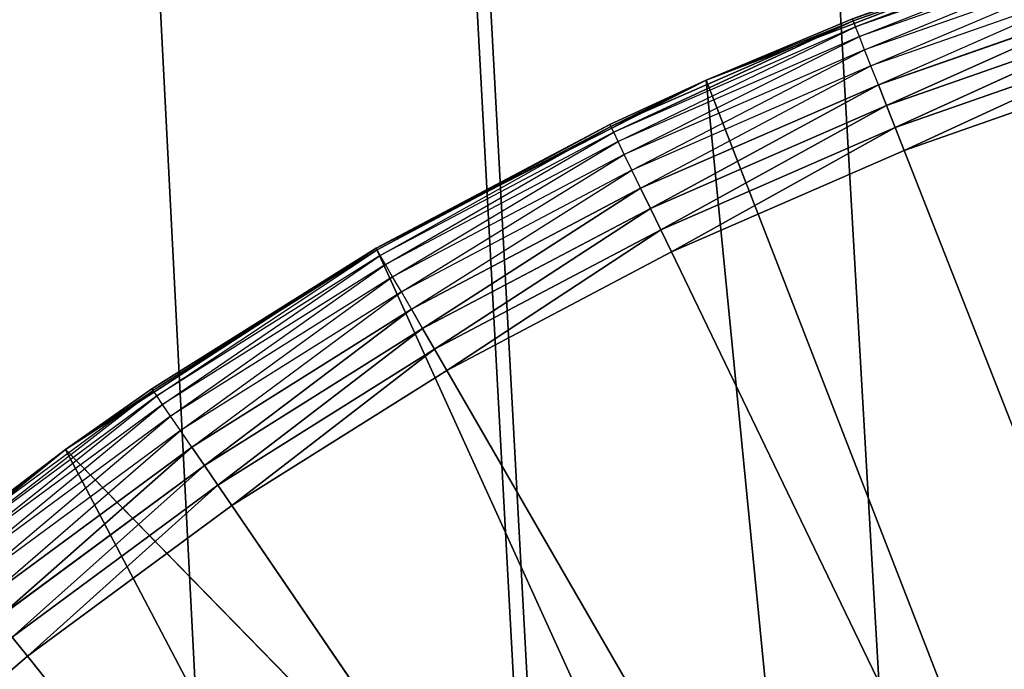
# Model space of a CAD drawing. Extents: x 0.1 to 17.7, y 0.1 to 17.7.
# Tile 111 of 256: x 1.2964 to 1.4355, y 2.0556 to 2.1475. Entities that reach past the tile are written whole.
import ezdxf

# ---------------------------------------------------------------- set-up
doc = ezdxf.new("R2010")
doc.units = 0
doc.header["$LTSCALE"] = 2.54
doc.layers.get('0').update_dxf_attribs({"color": 13, "linetype": 'CONTINUOUS'})

# ---------------------------------------------------------------- blocks, each defined once
blk = doc.blocks.new('KOSZ_NA__MIECI_Z_POKRYWK__')
at = {"color": 0}
for p, q in [((1.37367, 1.95181, 10.5), (0.54677, 17.23213, 10.5)), ((0.54677, 17.23213, 10.5), (1.42176, 1.98524, 10.5)), ((0.54677, 17.23213, 10.5), (1.42176, 1.98524, 10.5)), ((1.32865, 1.90711, 10.5), (0.54677, 17.23213, 10.5)), ((1.37367, 1.95181, 10.5), (0.54677, 17.23213, 10.5)), ((1.32865, 1.90711, 10.5), (0.54677, 17.23213, 10.5)), ((1.32865, 1.90711, 10.6), (0.54677, 17.23213, 10.6)), ((1.37179, 1.95025, 10.6), (0.54677, 17.23213, 10.6)), ((1.32865, 1.90711, 10.6), (0.54677, 17.23213, 10.6)), ((1.37179, 1.95025, 10.6), (0.54677, 17.23213, 10.6)), ((1.42176, 1.98524, 10.6), (0.54677, 17.23213, 10.6)), ((1.42176, 1.98524, 10.6), (0.54677, 17.23213, 10.6)), ((1.44948, 2.15963, 10.31653), (1.41421, 2.14728, 10.31653)), ((1.44948, 2.15963, 10.31653), (1.41421, 2.14728, 10.31653)), ((1.41453, 2.14644, 10.31316), (1.44948, 2.15963, 10.31653)), ((1.41453, 2.14644, 10.31316), (1.44948, 2.15963, 10.31653)), ((1.44974, 2.15876, 10.31316), (1.41453, 2.14644, 10.31316)), ((1.41507, 2.14507, 10.31), (1.44974, 2.15876, 10.31316)), ((1.3934, 2.1389, 10.5), (1.44226, 2.15766, 10.5)), ((1.3934, 2.1389, 10.5), (1.44226, 2.15766, 10.5)), ((1.45018, 2.15736, 10.31), (1.41507, 2.14507, 10.31)), ((1.4158, 2.14321, 10.30714), (1.45018, 2.15736, 10.31)), ((1.45077, 2.15545, 10.30714), (1.4158, 2.14321, 10.30714)), ((1.4167, 2.14092, 10.30468), (1.45077, 2.15545, 10.30714)), ((1.45149, 2.15309, 10.30468), (1.4167, 2.14092, 10.30468)), ((1.41775, 2.13826, 10.30268), (1.45149, 2.15309, 10.30468)), ((1.45233, 2.15036, 10.30268), (1.41775, 2.13826, 10.30268)), ((1.4189, 2.13532, 10.30121), (1.45233, 2.15036, 10.30268)), ((1.4189, 2.13532, 10.30121), (1.45233, 2.15036, 10.30268)), ((1.41421, 2.14728, 10.31653), (1.37995, 2.13234, 10.31653)), ((1.41421, 2.14728, 10.31653), (1.37995, 2.13234, 10.31653)), ((1.38035, 2.13153, 10.31316), (1.41421, 2.14728, 10.31653)), ((1.38035, 2.13153, 10.31316), (1.41421, 2.14728, 10.31653)), ((1.41409, 2.14757, 10.32), (1.3934, 2.1389, 10.5)), ((1.41409, 2.14757, 10.32), (1.3934, 2.1389, 10.32)), ((1.41409, 2.14757, 10.32), (1.3934, 2.1389, 10.5)), ((1.3934, 2.1389, 10.32), (1.41421, 2.14728, 10.31653)), ((1.41409, 2.14757, 10.32), (1.41421, 2.14728, 10.31653)), ((1.41453, 2.14644, 10.31316), (1.41421, 2.14728, 10.31653)), ((1.41453, 2.14644, 10.31316), (1.41421, 2.14728, 10.31653)), ((1.45327, 2.14734, 10.30121), (1.4189, 2.13532, 10.30121)), ((1.45327, 2.14734, 10.30121), (1.4189, 2.13532, 10.30121)), ((1.42013, 2.13218, 10.3003), (1.45327, 2.14734, 10.30121)), ((1.42013, 2.13218, 10.3003), (1.45327, 2.14734, 10.30121)), ((1.41453, 2.14644, 10.31316), (1.38035, 2.13153, 10.31316)), ((1.38099, 2.1302, 10.31), (1.41453, 2.14644, 10.31316)), ((1.41507, 2.14507, 10.31), (1.41453, 2.14644, 10.31316)), ((1.41507, 2.14507, 10.31), (1.38099, 2.1302, 10.31)), ((1.38185, 2.1284, 10.30714), (1.41507, 2.14507, 10.31)), ((1.4158, 2.14321, 10.30714), (1.41507, 2.14507, 10.31)), ((1.4158, 2.14321, 10.30714), (1.38185, 2.1284, 10.30714)), ((1.38292, 2.12618, 10.30468), (1.4158, 2.14321, 10.30714)), ((1.4167, 2.14092, 10.30468), (1.4158, 2.14321, 10.30714)), ((1.45426, 2.14412, 10.3003), (1.42013, 2.13218, 10.3003)), ((1.45426, 2.14412, 10.3003), (1.42013, 2.13218, 10.3003)), ((1.4214, 2.12895, 10.3), (1.45426, 2.14412, 10.3003)), ((1.4214, 2.12895, 10.3), (1.45426, 2.14412, 10.3003)), ((1.4167, 2.14092, 10.30468), (1.38292, 2.12618, 10.30468)), ((1.38416, 2.1236, 10.30268), (1.4167, 2.14092, 10.30468)), ((1.41775, 2.13826, 10.30268), (1.4167, 2.14092, 10.30468)), ((1.4214, 2.12895, 10.3), (1.45528, 2.14081, 10.3)), ((1.4214, 2.12895, 10.3), (1.45528, 2.14081, 10.3)), ((1.34676, 2.11514, 10.5), (1.3934, 2.1389, 10.5)), ((1.34676, 2.11514, 10.5), (1.3934, 2.1389, 10.5)), ((1.3934, 2.1389, 10.32), (1.37982, 2.13261, 10.32)), ((1.37982, 2.13261, 10.32), (1.3934, 2.1389, 10.5)), ((1.37982, 2.13261, 10.32), (1.3934, 2.1389, 10.5)), ((1.3934, 2.1389, 10.32), (1.37995, 2.13234, 10.31653)), ((1.3934, 2.1389, 10.32), (1.3934, 2.1389, 10.5)), ((1.3934, 2.1389, 10.32), (1.3934, 2.1389, 10.5)), ((1.3934, 2.1389, 10.5), (1.44774, 1.99882, 10.5)), ((1.3934, 2.1389, 10.5), (1.44774, 1.99882, 10.5)), ((1.3934, 2.1389, 10.5), (1.40923, 1.97764, 10.5)), ((1.3934, 2.1389, 10.5), (1.40923, 1.97764, 10.5)), ((1.41775, 2.13826, 10.30268), (1.38416, 2.1236, 10.30268)), ((1.38553, 2.12076, 10.30121), (1.41775, 2.13826, 10.30268)), ((1.38553, 2.12076, 10.30121), (1.41775, 2.13826, 10.30268)), ((1.4189, 2.13532, 10.30121), (1.41775, 2.13826, 10.30268)), ((1.4189, 2.13532, 10.30121), (1.41775, 2.13826, 10.30268)), ((1.4189, 2.13532, 10.30121), (1.38553, 2.12076, 10.30121)), ((1.4189, 2.13532, 10.30121), (1.38553, 2.12076, 10.30121)), ((1.38699, 2.11772, 10.3003), (1.4189, 2.13532, 10.30121)), ((1.38699, 2.11772, 10.3003), (1.4189, 2.13532, 10.30121)), ((1.42013, 2.13218, 10.3003), (1.4189, 2.13532, 10.30121)), ((1.42013, 2.13218, 10.3003), (1.4189, 2.13532, 10.30121)), ((1.37982, 2.13261, 10.32), (1.34676, 2.11514, 10.5)), ((1.37982, 2.13261, 10.32), (1.34676, 2.11514, 10.32)), ((1.37982, 2.13261, 10.32), (1.34676, 2.11514, 10.5)), ((1.37982, 2.13261, 10.32), (1.34676, 2.11514, 10.32)), ((1.37982, 2.13261, 10.32), (1.34692, 2.11488, 10.31653)), ((1.37982, 2.13261, 10.32), (1.34692, 2.11488, 10.31653)), ((1.37995, 2.13234, 10.31653), (1.34692, 2.11488, 10.31653)), ((1.34737, 2.1141, 10.31316), (1.37995, 2.13234, 10.31653)), ((1.37982, 2.13261, 10.32), (1.37995, 2.13234, 10.31653)), ((1.38035, 2.13153, 10.31316), (1.37995, 2.13234, 10.31653)), ((1.42013, 2.13218, 10.3003), (1.38699, 2.11772, 10.3003)), ((1.42013, 2.13218, 10.3003), (1.38699, 2.11772, 10.3003)), ((1.3885, 2.1146, 10.3), (1.42013, 2.13218, 10.3003)), ((1.3885, 2.1146, 10.3), (1.42013, 2.13218, 10.3003)), ((1.4214, 2.12895, 10.3), (1.42013, 2.13218, 10.3003)), ((1.4214, 2.12895, 10.3), (1.42013, 2.13218, 10.3003)), ((1.38035, 2.13153, 10.31316), (1.34737, 2.1141, 10.31316)), ((1.3481, 2.11282, 10.31), (1.38035, 2.13153, 10.31316)), ((1.38099, 2.1302, 10.31), (1.38035, 2.13153, 10.31316)), ((1.38099, 2.1302, 10.31), (1.3481, 2.11282, 10.31)), ((1.3491, 2.11109, 10.30714), (1.38099, 2.1302, 10.31)), ((1.38185, 2.1284, 10.30714), (1.38099, 2.1302, 10.31)), ((1.3885, 2.1146, 10.3), (1.4214, 2.12895, 10.3)), ((1.3885, 2.1146, 10.3), (1.4214, 2.12895, 10.3)), ((1.59676, 1.68213, 10.3), (1.4214, 2.12895, 10.3)), ((1.59676, 1.68213, 10.3), (1.4214, 2.12895, 10.3)), ((1.38185, 2.1284, 10.30714), (1.3491, 2.11109, 10.30714)), ((1.35034, 2.10896, 10.30468), (1.38185, 2.1284, 10.30714)), ((1.38292, 2.12618, 10.30468), (1.38185, 2.1284, 10.30714)), ((1.38292, 2.12618, 10.30468), (1.35034, 2.10896, 10.30468)), ((1.35176, 2.10648, 10.30268), (1.38292, 2.12618, 10.30468)), ((1.38416, 2.1236, 10.30268), (1.38292, 2.12618, 10.30468)), ((1.38416, 2.1236, 10.30268), (1.35176, 2.10648, 10.30268)), ((1.35334, 2.10375, 10.30121), (1.38416, 2.1236, 10.30268)), ((1.35334, 2.10375, 10.30121), (1.38416, 2.1236, 10.30268)), ((1.38553, 2.12076, 10.30121), (1.38416, 2.1236, 10.30268)), ((1.38553, 2.12076, 10.30121), (1.38416, 2.1236, 10.30268)), ((1.38553, 2.12076, 10.30121), (1.35334, 2.10375, 10.30121)), ((1.38553, 2.12076, 10.30121), (1.35334, 2.10375, 10.30121)), ((1.35503, 2.10083, 10.3003), (1.38553, 2.12076, 10.30121)), ((1.35503, 2.10083, 10.3003), (1.38553, 2.12076, 10.30121)), ((1.38699, 2.11772, 10.3003), (1.38553, 2.12076, 10.30121)), ((1.38699, 2.11772, 10.3003), (1.38553, 2.12076, 10.30121)), ((1.38699, 2.11772, 10.3003), (1.35503, 2.10083, 10.3003)), ((1.38699, 2.11772, 10.3003), (1.35503, 2.10083, 10.3003)), ((1.35676, 2.09782, 10.3), (1.38699, 2.11772, 10.3003)), ((1.35676, 2.09782, 10.3), (1.38699, 2.11772, 10.3003)), ((1.3885, 2.1146, 10.3), (1.38699, 2.11772, 10.3003)), ((1.3885, 2.1146, 10.3), (1.38699, 2.11772, 10.3003)), ((1.30287, 2.08664, 10.5), (1.34676, 2.11514, 10.5)), ((1.30287, 2.08664, 10.5), (1.34676, 2.11514, 10.5)), ((1.34676, 2.11514, 10.32), (1.3151, 2.09525, 10.32)), ((1.3151, 2.09525, 10.32), (1.34676, 2.11514, 10.5)), ((1.3151, 2.09525, 10.32), (1.34676, 2.11514, 10.5)), ((1.34676, 2.11514, 10.32), (1.31528, 2.095, 10.31653)), ((1.34676, 2.11514, 10.32), (1.34676, 2.11514, 10.5)), ((1.34676, 2.11514, 10.32), (1.34676, 2.11514, 10.5)), ((1.34676, 2.11514, 10.5), (1.40923, 1.97764, 10.5)), ((1.34676, 2.11514, 10.5), (1.40923, 1.97764, 10.5)), ((1.34676, 2.11514, 10.32), (1.34692, 2.11488, 10.31653)), ((1.34692, 2.11488, 10.31653), (1.31528, 2.095, 10.31653)), ((1.31578, 2.09425, 10.31316), (1.34692, 2.11488, 10.31653)), ((1.34737, 2.1141, 10.31316), (1.31578, 2.09425, 10.31316)), ((1.31661, 2.09304, 10.31), (1.34737, 2.1141, 10.31316)), ((1.34737, 2.1141, 10.31316), (1.34692, 2.11488, 10.31653)), ((1.3481, 2.11282, 10.31), (1.34737, 2.1141, 10.31316)), ((1.35676, 2.09782, 10.3), (1.3885, 2.1146, 10.3)), ((1.35676, 2.09782, 10.3), (1.3885, 2.1146, 10.3)), ((1.3885, 2.1146, 10.3), (1.59676, 1.68213, 10.3)), ((1.3885, 2.1146, 10.3), (1.59676, 1.68213, 10.3)), ((1.3481, 2.11282, 10.31), (1.31661, 2.09304, 10.31)), ((1.31774, 2.09138, 10.30714), (1.3481, 2.11282, 10.31)), ((1.3491, 2.11109, 10.30714), (1.3481, 2.11282, 10.31)), ((1.3491, 2.11109, 10.30714), (1.31774, 2.09138, 10.30714)), ((1.31913, 2.08935, 10.30468), (1.3491, 2.11109, 10.30714)), ((1.35034, 2.10896, 10.30468), (1.3491, 2.11109, 10.30714)), ((1.35034, 2.10896, 10.30468), (1.31913, 2.08935, 10.30468)), ((1.32074, 2.08699, 10.30268), (1.35034, 2.10896, 10.30468)), ((1.35176, 2.10648, 10.30268), (1.35034, 2.10896, 10.30468)), ((1.35176, 2.10648, 10.30268), (1.32074, 2.08699, 10.30268)), ((1.32252, 2.08438, 10.30121), (1.35176, 2.10648, 10.30268)), ((1.32252, 2.08438, 10.30121), (1.35176, 2.10648, 10.30268)), ((1.35334, 2.10375, 10.30121), (1.35176, 2.10648, 10.30268)), ((1.35334, 2.10375, 10.30121), (1.35176, 2.10648, 10.30268)), ((1.35334, 2.10375, 10.30121), (1.32252, 2.08438, 10.30121)), ((1.35334, 2.10375, 10.30121), (1.32252, 2.08438, 10.30121)), ((1.32441, 2.08159, 10.3003), (1.35334, 2.10375, 10.30121)), ((1.32441, 2.08159, 10.3003), (1.35334, 2.10375, 10.30121)), ((1.35503, 2.10083, 10.3003), (1.35334, 2.10375, 10.30121)), ((1.35503, 2.10083, 10.3003), (1.35334, 2.10375, 10.30121)), ((1.35503, 2.10083, 10.3003), (1.32441, 2.08159, 10.3003)), ((1.35503, 2.10083, 10.3003), (1.32441, 2.08159, 10.3003)), ((1.32637, 2.07872, 10.3), (1.35503, 2.10083, 10.3003)), ((1.32637, 2.07872, 10.3), (1.35503, 2.10083, 10.3003)), ((1.35676, 2.09782, 10.3), (1.35503, 2.10083, 10.3003)), ((1.35676, 2.09782, 10.3), (1.35503, 2.10083, 10.3003)), ((1.32637, 2.07872, 10.3), (1.35676, 2.09782, 10.3)), ((1.32637, 2.07872, 10.3), (1.35676, 2.09782, 10.3)), ((1.35676, 2.09782, 10.3), (1.59676, 1.68213, 10.3)), ((1.35676, 2.09782, 10.3), (1.59676, 1.68213, 10.3)), ((1.31528, 2.095, 10.31653), (1.28521, 2.07281, 10.31653)), ((1.28577, 2.0721, 10.31316), (1.31528, 2.095, 10.31653)), ((1.31578, 2.09425, 10.31316), (1.28577, 2.0721, 10.31316)), ((1.28669, 2.07095, 10.31), (1.31578, 2.09425, 10.31316)), ((1.3151, 2.09525, 10.32), (1.30287, 2.08664, 10.5)), ((1.3151, 2.09525, 10.32), (1.30287, 2.08664, 10.5)), ((1.3151, 2.09525, 10.32), (1.30287, 2.08664, 10.32)), ((1.30287, 2.08664, 10.32), (1.31528, 2.095, 10.31653)), ((1.3151, 2.09525, 10.32), (1.31528, 2.095, 10.31653)), ((1.31578, 2.09425, 10.31316), (1.31528, 2.095, 10.31653)), ((1.31661, 2.09304, 10.31), (1.31578, 2.09425, 10.31316)), ((1.31661, 2.09304, 10.31), (1.28669, 2.07095, 10.31)), ((1.28794, 2.06939, 10.30714), (1.31661, 2.09304, 10.31)), ((1.31774, 2.09138, 10.30714), (1.31661, 2.09304, 10.31)), ((1.31774, 2.09138, 10.30714), (1.28794, 2.06939, 10.30714)), ((1.28947, 2.06746, 10.30468), (1.31774, 2.09138, 10.30714)), ((1.31913, 2.08935, 10.30468), (1.31774, 2.09138, 10.30714)), ((1.31913, 2.08935, 10.30468), (1.28947, 2.06746, 10.30468)), ((1.29125, 2.06523, 10.30268), (1.31913, 2.08935, 10.30468)), ((1.32074, 2.08699, 10.30268), (1.31913, 2.08935, 10.30468)), ((1.2622, 2.0537, 10.5), (1.30287, 2.08664, 10.5)), ((1.2622, 2.0537, 10.5), (1.30287, 2.08664, 10.5)), ((1.30287, 2.08664, 10.5), (1.28502, 2.07305, 10.32)), ((1.30287, 2.08664, 10.5), (1.28502, 2.07305, 10.32)), ((1.30287, 2.08664, 10.32), (1.28502, 2.07305, 10.32)), ((1.28521, 2.07281, 10.31653), (1.30287, 2.08664, 10.32)), ((1.32074, 2.08699, 10.30268), (1.29125, 2.06523, 10.30268)), ((1.29322, 2.06276, 10.30121), (1.32074, 2.08699, 10.30268)), ((1.29322, 2.06276, 10.30121), (1.32074, 2.08699, 10.30268)), ((1.30287, 2.08664, 10.5), (1.30287, 2.08664, 10.32)), ((1.30287, 2.08664, 10.5), (1.30287, 2.08664, 10.32)), ((1.40923, 1.97764, 10.5), (1.30287, 2.08664, 10.5)), ((1.30287, 2.08664, 10.5), (1.37367, 1.95181, 10.5)), ((1.30287, 2.08664, 10.5), (1.37367, 1.95181, 10.5)), ((1.40923, 1.97764, 10.5), (1.30287, 2.08664, 10.5)), ((1.32252, 2.08438, 10.30121), (1.32074, 2.08699, 10.30268)), ((1.32252, 2.08438, 10.30121), (1.32074, 2.08699, 10.30268)), ((1.32252, 2.08438, 10.30121), (1.29322, 2.06276, 10.30121)), ((1.32252, 2.08438, 10.30121), (1.29322, 2.06276, 10.30121)), ((1.29532, 2.06012, 10.3003), (1.32252, 2.08438, 10.30121)), ((1.29532, 2.06012, 10.3003), (1.32252, 2.08438, 10.30121)), ((1.32441, 2.08159, 10.3003), (1.32252, 2.08438, 10.30121)), ((1.32441, 2.08159, 10.3003), (1.32252, 2.08438, 10.30121)), ((1.32441, 2.08159, 10.3003), (1.29532, 2.06012, 10.3003)), ((1.32441, 2.08159, 10.3003), (1.29532, 2.06012, 10.3003)), ((1.29749, 2.05741, 10.3), (1.32441, 2.08159, 10.3003)), ((1.29749, 2.05741, 10.3), (1.32441, 2.08159, 10.3003)), ((1.32637, 2.07872, 10.3), (1.32441, 2.08159, 10.3003)), ((1.32637, 2.07872, 10.3), (1.32441, 2.08159, 10.3003)), ((1.29749, 2.05741, 10.3), (1.32637, 2.07872, 10.3)), ((1.29749, 2.05741, 10.3), (1.32637, 2.07872, 10.3)), ((1.59676, 1.68213, 10.3), (1.32637, 2.07872, 10.3)), ((1.59676, 1.68213, 10.3), (1.32637, 2.07872, 10.3)), ((1.29749, 2.05741, 10.3), (1.29532, 2.06012, 10.3003)), ((1.29749, 2.05741, 10.3), (1.29532, 2.06012, 10.3003)), ((1.27028, 2.034, 10.3), (1.29749, 2.05741, 10.3)), ((1.27028, 2.034, 10.3), (1.29749, 2.05741, 10.3)), ((1.29749, 2.05741, 10.3), (1.59676, 1.68213, 10.3)), ((1.29749, 2.05741, 10.3), (1.59676, 1.68213, 10.3))]:
    blk.add_line(p, q, dxfattribs=at)
mesh = blk.add_polyface(dxfattribs=at)
corners = [(8.50284, 8.81267, 31.6), (0.29676, 17.48213, 31.6), (0.29676, 0.28213, 31.6)]
mesh.append_faces([[corners[k] for k in face] for face in [(0, 1, 2)]], dxfattribs={"color": 0})
mesh = blk.add_polyface(dxfattribs=at)
corners = [(17.49677, 0.28213, 31.5), (0.29676, 0.28213, 31.5), (0.29676, 17.48213, 31.5)]
mesh.append_faces([[corners[k] for k in face] for face in [(0, 1, 2)]], dxfattribs={"color": 0})
mesh = blk.add_polyface(dxfattribs=at)
corners = [(17.49677, 0.28213, 31.5), (0.29676, 17.48213, 31.5), (17.49677, 17.48213, 31.5)]
mesh.append_faces([[corners[k] for k in face] for face in [(0, 1, 2)]], dxfattribs={"color": 0})
mesh = blk.add_polyface(dxfattribs=at)
corners = [(1.42176, 1.98524, 10.5), (1.37367, 1.95181, 10.5), (0.54677, 17.23213, 10.5)]
mesh.append_faces([[corners[k] for k in face] for face in [(0, 1, 2)]], dxfattribs={"color": 0})
mesh = blk.add_polyface(dxfattribs=at)
corners = [(1.47706, 2.01102, 10.5), (1.42176, 1.98524, 10.5), (0.54677, 17.23213, 10.5)]
mesh.append_faces([[corners[k] for k in face] for face in [(0, 1, 2)]], dxfattribs={"color": 0})
mesh = blk.add_polyface(dxfattribs=at)
corners = [(1.37367, 1.95181, 10.5), (1.32865, 1.90711, 10.5), (0.54677, 17.23213, 10.5)]
mesh.append_faces([[corners[k] for k in face] for face in [(0, 1, 2)]], dxfattribs={"color": 0})
mesh = blk.add_polyface(dxfattribs=at)
corners = [(1.32865, 1.90711, 10.5), (1.29366, 1.85713, 10.5), (0.54677, 17.23213, 10.5)]
mesh.append_faces([[corners[k] for k in face] for face in [(0, 1, 2)]], dxfattribs={"color": 0})
mesh = blk.add_polyface(dxfattribs=at)
corners = [(1.47706, 2.01102, 10.5), (0.54677, 17.23213, 10.5), (1.26787, 16.06242, 10.5)]
mesh.append_faces([[corners[k] for k in face] for face in [(0, 1, 2)]], dxfattribs={"color": 0})
mesh = blk.add_polyface(dxfattribs=at)
corners = [(1.32865, 1.90711, 10.6), (0.54677, 17.23213, 10.6), (1.29366, 1.85713, 10.6)]
mesh.append_faces([[corners[k] for k in face] for face in [(0, 1, 2)]], dxfattribs={"color": 0})
mesh = blk.add_polyface(dxfattribs=at)
corners = [(1.37179, 1.95025, 10.6), (0.54677, 17.23213, 10.6), (1.32865, 1.90711, 10.6)]
mesh.append_faces([[corners[k] for k in face] for face in [(0, 1, 2)]], dxfattribs={"color": 0})
mesh = blk.add_polyface(dxfattribs=at)
corners = [(1.42176, 1.98524, 10.6), (0.54677, 17.23213, 10.6), (1.37179, 1.95025, 10.6)]
mesh.append_faces([[corners[k] for k in face] for face in [(0, 1, 2)]], dxfattribs={"color": 0})
mesh = blk.add_polyface(dxfattribs=at)
corners = [(1.47706, 2.01102, 10.6), (0.54677, 17.23213, 10.6), (1.42176, 1.98524, 10.6)]
mesh.append_faces([[corners[k] for k in face] for face in [(0, 1, 2)]], dxfattribs={"color": 0})
mesh = blk.add_polyface(dxfattribs=at)
corners = [(1.47706, 2.01102, 10.6), (1.26787, 16.06242, 10.6), (0.54677, 17.23213, 10.6)]
mesh.append_faces([[corners[k] for k in face] for face in [(0, 1, 2)]], dxfattribs={"color": 0})
mesh = blk.add_polyface(dxfattribs=at)
corners = [(1.47706, 2.01102, 10.5), (1.26787, 16.06242, 10.5), (1.29366, 16.00713, 10.5)]
mesh.append_faces([[corners[k] for k in face] for face in [(0, 1, 2)]], dxfattribs={"color": 0})
mesh = blk.add_polyface(dxfattribs=at)
corners = [(1.47706, 2.01102, 10.6), (1.29366, 16.00713, 10.6), (1.26787, 16.06242, 10.6)]
mesh.append_faces([[corners[k] for k in face] for face in [(0, 1, 2)]], dxfattribs={"color": 0})
mesh = blk.add_polyface(dxfattribs=at)
corners = [(1.47706, 2.01102, 10.5), (1.29366, 16.00713, 10.5), (1.32865, 15.95715, 10.5)]
mesh.append_faces([[corners[k] for k in face] for face in [(0, 1, 2)]], dxfattribs={"color": 0})
mesh = blk.add_polyface(dxfattribs=at)
corners = [(1.47706, 2.01102, 10.6), (1.32865, 15.95715, 10.6), (1.29366, 16.00713, 10.6)]
mesh.append_faces([[corners[k] for k in face] for face in [(0, 1, 2)]], dxfattribs={"color": 0})
mesh = blk.add_polyface(dxfattribs=at)
corners = [(1.47706, 2.01102, 10.5), (1.32865, 15.95715, 10.5), (1.37179, 15.91402, 10.5)]
mesh.append_faces([[corners[k] for k in face] for face in [(0, 1, 2)]], dxfattribs={"color": 0})
mesh = blk.add_polyface(dxfattribs=at)
corners = [(1.47706, 2.01102, 10.6), (1.37179, 15.91402, 10.6), (1.32865, 15.95715, 10.6)]
mesh.append_faces([[corners[k] for k in face] for face in [(0, 1, 2)]], dxfattribs={"color": 0})
mesh = blk.add_polyface(dxfattribs=at)
corners = [(1.47706, 2.01102, 10.5), (1.37179, 15.91402, 10.5), (1.42176, 15.87902, 10.5)]
mesh.append_faces([[corners[k] for k in face] for face in [(0, 1, 2)]], dxfattribs={"color": 0})
mesh = blk.add_polyface(dxfattribs=at)
corners = [(1.47706, 2.01102, 10.6), (1.42176, 15.87902, 10.6), (1.37179, 15.91402, 10.6)]
mesh.append_faces([[corners[k] for k in face] for face in [(0, 1, 2)]], dxfattribs={"color": 0})
mesh = blk.add_polyface(dxfattribs=at)
corners = [(1.47706, 2.01102, 10.5), (1.42176, 15.87902, 10.5), (1.47706, 15.85324, 10.5)]
mesh.append_faces([[corners[k] for k in face] for face in [(0, 1, 2)]], dxfattribs={"color": 0})
mesh = blk.add_polyface(dxfattribs=at)
corners = [(1.47706, 15.85324, 10.6), (1.42176, 15.87902, 10.6), (1.47706, 2.01102, 10.6)]
mesh.append_faces([[corners[k] for k in face] for face in [(0, 1, 2)]], dxfattribs={"color": 0})
mesh = blk.add_polyface(dxfattribs=at)
corners = [(8.52089, 8.74532, 31.6), (8.50284, 8.81267, 31.6), (0.29676, 0.28213, 31.6)]
mesh.append_faces([[corners[k] for k in face] for face in [(0, 1, 2)]], dxfattribs={"color": 0})
mesh = blk.add_polyface(dxfattribs=at)
corners = [(8.55035, 8.68213, 31.6), (8.52089, 8.74532, 31.6), (0.29676, 0.28213, 31.6)]
mesh.append_faces([[corners[k] for k in face] for face in [(0, 1, 2)]], dxfattribs={"color": 0})
mesh = blk.add_polyface(dxfattribs=at)
corners = [(8.59035, 8.62502, 31.6), (8.55035, 8.68213, 31.6), (0.29676, 0.28213, 31.6)]
mesh.append_faces([[corners[k] for k in face] for face in [(0, 1, 2)]], dxfattribs={"color": 0})
mesh = blk.add_polyface(dxfattribs=at)
corners = [(8.63965, 8.57571, 31.6), (8.59035, 8.62502, 31.6), (0.29676, 0.28213, 31.6)]
mesh.append_faces([[corners[k] for k in face] for face in [(0, 1, 2)]], dxfattribs={"color": 0})
mesh = blk.add_polyface(dxfattribs=at)
corners = [(8.69676, 8.53572, 31.6), (8.63965, 8.57571, 31.6), (0.29676, 0.28213, 31.6)]
mesh.append_faces([[corners[k] for k in face] for face in [(0, 1, 2)]], dxfattribs={"color": 0})
mesh = blk.add_polyface(dxfattribs=at)
corners = [(8.75996, 8.50625, 31.6), (8.69676, 8.53572, 31.6), (0.29676, 0.28213, 31.6)]
mesh.append_faces([[corners[k] for k in face] for face in [(0, 1, 2)]], dxfattribs={"color": 0})
mesh = blk.add_polyface(dxfattribs=at)
corners = [(8.82731, 8.48821, 31.6), (8.75996, 8.50625, 31.6), (0.29676, 0.28213, 31.6)]
mesh.append_faces([[corners[k] for k in face] for face in [(0, 1, 2)]], dxfattribs={"color": 0})
mesh = blk.add_polyface(dxfattribs=at)
corners = [(8.89676, 8.48213, 31.6), (8.82731, 8.48821, 31.6), (0.29676, 0.28213, 31.6)]
mesh.append_faces([[corners[k] for k in face] for face in [(0, 1, 2)]], dxfattribs={"color": 0})
mesh = blk.add_polyface(dxfattribs=at)
corners = [(17.49677, 0.28213, 31.6), (8.89676, 8.48213, 31.6), (0.29676, 0.28213, 31.6)]
mesh.append_faces([[corners[k] for k in face] for face in [(0, 1, 2)]], dxfattribs={"color": 0})
mesh = blk.add_polyface(dxfattribs=at)
corners = [(1.41409, 2.14757, 10.32), (1.44948, 2.15963, 10.31653), (1.41421, 2.14728, 10.31653)]
mesh.append_faces([[corners[k] for k in face] for face in [(0, 1, 2)]], dxfattribs={"color": 0})
mesh = blk.add_polyface(dxfattribs=at)
corners = [(1.44948, 2.15963, 10.31653), (1.41453, 2.14644, 10.31316), (1.41421, 2.14728, 10.31653)]
mesh.append_faces([[corners[k] for k in face] for face in [(0, 1, 2)]], dxfattribs={"color": 0})
mesh = blk.add_polyface(dxfattribs=at)
corners = [(1.44948, 2.15963, 10.31653), (1.44974, 2.15876, 10.31316), (1.41453, 2.14644, 10.31316)]
mesh.append_faces([[corners[k] for k in face] for face in [(0, 1, 2)]], dxfattribs={"color": 0})
mesh = blk.add_polyface(dxfattribs=at)
corners = [(1.44226, 2.15766, 10.5), (1.41409, 2.14757, 10.32), (1.3934, 2.1389, 10.5)]
mesh.append_faces([[corners[k] for k in face] for face in [(0, 1, 2)]], dxfattribs={"color": 0})
mesh = blk.add_polyface(dxfattribs=at)
corners = [(1.44774, 1.99882, 10.5), (1.44226, 2.15766, 10.5), (1.3934, 2.1389, 10.5)]
mesh.append_faces([[corners[k] for k in face] for face in [(0, 1, 2)]], dxfattribs={"color": 0})
mesh = blk.add_polyface(dxfattribs=at)
corners = [(1.45233, 2.15036, 10.30268), (1.4189, 2.13532, 10.30121), (1.41775, 2.13826, 10.30268)]
mesh.append_faces([[corners[k] for k in face] for face in [(0, 1, 2)]], dxfattribs={"color": 0})
mesh = blk.add_polyface(dxfattribs=at)
corners = [(1.45327, 2.14734, 10.30121), (1.4189, 2.13532, 10.30121), (1.45233, 2.15036, 10.30268)]
mesh.append_faces([[corners[k] for k in face] for face in [(0, 1, 2)]], dxfattribs={"color": 0})
mesh = blk.add_polyface(dxfattribs=at)
corners = [(1.3934, 2.1389, 10.32), (1.41421, 2.14728, 10.31653), (1.37995, 2.13234, 10.31653)]
mesh.append_faces([[corners[k] for k in face] for face in [(0, 1, 2)]], dxfattribs={"color": 0})
mesh = blk.add_polyface(dxfattribs=at)
corners = [(1.41421, 2.14728, 10.31653), (1.38035, 2.13153, 10.31316), (1.37995, 2.13234, 10.31653)]
mesh.append_faces([[corners[k] for k in face] for face in [(0, 1, 2)]], dxfattribs={"color": 0})
mesh = blk.add_polyface(dxfattribs=at)
corners = [(1.41421, 2.14728, 10.31653), (1.41453, 2.14644, 10.31316), (1.38035, 2.13153, 10.31316)]
mesh.append_faces([[corners[k] for k in face] for face in [(0, 1, 2)]], dxfattribs={"color": 0})
mesh = blk.add_polyface(dxfattribs=at)
corners = [(1.3934, 2.1389, 10.5), (1.41409, 2.14757, 10.32), (1.3934, 2.1389, 10.32)]
mesh.append_faces([[corners[k] for k in face] for face in [(0, 1, 2)]], dxfattribs={"color": 0})
mesh = blk.add_polyface(dxfattribs=at)
corners = [(1.45327, 2.14734, 10.30121), (1.42013, 2.13218, 10.3003), (1.4189, 2.13532, 10.30121)]
mesh.append_faces([[corners[k] for k in face] for face in [(0, 1, 2)]], dxfattribs={"color": 0})
mesh = blk.add_polyface(dxfattribs=at)
corners = [(1.45426, 2.14412, 10.3003), (1.42013, 2.13218, 10.3003), (1.45327, 2.14734, 10.30121)]
mesh.append_faces([[corners[k] for k in face] for face in [(0, 1, 2)]], dxfattribs={"color": 0})
mesh = blk.add_polyface(dxfattribs=at)
corners = [(1.45426, 2.14412, 10.3003), (1.4214, 2.12895, 10.3), (1.42013, 2.13218, 10.3003)]
mesh.append_faces([[corners[k] for k in face] for face in [(0, 1, 2)]], dxfattribs={"color": 0})
mesh = blk.add_polyface(dxfattribs=at)
corners = [(1.45528, 2.14081, 10.3), (1.4214, 2.12895, 10.3), (1.45426, 2.14412, 10.3003)]
mesh.append_faces([[corners[k] for k in face] for face in [(0, 1, 2)]], dxfattribs={"color": 0})
mesh = blk.add_polyface(dxfattribs=at)
corners = [(1.59676, 1.68213, 10.3), (1.4214, 2.12895, 10.3), (1.45528, 2.14081, 10.3)]
mesh.append_faces([[corners[k] for k in face] for face in [(0, 1, 2)]], dxfattribs={"color": 0})
mesh = blk.add_polyface(dxfattribs=at)
corners = [(1.3934, 2.1389, 10.5), (1.37982, 2.13261, 10.32), (1.34676, 2.11514, 10.5)]
mesh.append_faces([[corners[k] for k in face] for face in [(0, 1, 2)]], dxfattribs={"color": 0})
mesh = blk.add_polyface(dxfattribs=at)
corners = [(1.40923, 1.97764, 10.5), (1.3934, 2.1389, 10.5), (1.34676, 2.11514, 10.5)]
mesh.append_faces([[corners[k] for k in face] for face in [(0, 1, 2)]], dxfattribs={"color": 0})
mesh = blk.add_polyface(dxfattribs=at)
corners = [(1.3934, 2.1389, 10.5), (1.3934, 2.1389, 10.32), (1.37982, 2.13261, 10.32)]
mesh.append_faces([[corners[k] for k in face] for face in [(0, 1, 2)]], dxfattribs={"color": 0})
mesh = blk.add_polyface(dxfattribs=at)
corners = [(1.44774, 1.99882, 10.5), (1.3934, 2.1389, 10.5), (1.40923, 1.97764, 10.5)]
mesh.append_faces([[corners[k] for k in face] for face in [(0, 1, 2)]], dxfattribs={"color": 0})
mesh = blk.add_polyface(dxfattribs=at)
corners = [(1.41775, 2.13826, 10.30268), (1.38553, 2.12076, 10.30121), (1.38416, 2.1236, 10.30268)]
mesh.append_faces([[corners[k] for k in face] for face in [(0, 1, 2)]], dxfattribs={"color": 0})
mesh = blk.add_polyface(dxfattribs=at)
corners = [(1.4189, 2.13532, 10.30121), (1.38553, 2.12076, 10.30121), (1.41775, 2.13826, 10.30268)]
mesh.append_faces([[corners[k] for k in face] for face in [(0, 1, 2)]], dxfattribs={"color": 0})
mesh = blk.add_polyface(dxfattribs=at)
corners = [(1.4189, 2.13532, 10.30121), (1.38699, 2.11772, 10.3003), (1.38553, 2.12076, 10.30121)]
mesh.append_faces([[corners[k] for k in face] for face in [(0, 1, 2)]], dxfattribs={"color": 0})
mesh = blk.add_polyface(dxfattribs=at)
corners = [(1.42013, 2.13218, 10.3003), (1.38699, 2.11772, 10.3003), (1.4189, 2.13532, 10.30121)]
mesh.append_faces([[corners[k] for k in face] for face in [(0, 1, 2)]], dxfattribs={"color": 0})
mesh = blk.add_polyface(dxfattribs=at)
corners = [(1.34676, 2.11514, 10.5), (1.37982, 2.13261, 10.32), (1.34676, 2.11514, 10.32)]
mesh.append_faces([[corners[k] for k in face] for face in [(0, 1, 2)]], dxfattribs={"color": 0})
mesh = blk.add_polyface(dxfattribs=at)
corners = [(1.37982, 2.13261, 10.32), (1.34692, 2.11488, 10.31653), (1.34676, 2.11514, 10.32)]
mesh.append_faces([[corners[k] for k in face] for face in [(0, 1, 2)]], dxfattribs={"color": 0})
mesh = blk.add_polyface(dxfattribs=at)
corners = [(1.37982, 2.13261, 10.32), (1.37995, 2.13234, 10.31653), (1.34692, 2.11488, 10.31653)]
mesh.append_faces([[corners[k] for k in face] for face in [(0, 1, 2)]], dxfattribs={"color": 0})
mesh = blk.add_polyface(dxfattribs=at)
corners = [(1.42013, 2.13218, 10.3003), (1.3885, 2.1146, 10.3), (1.38699, 2.11772, 10.3003)]
mesh.append_faces([[corners[k] for k in face] for face in [(0, 1, 2)]], dxfattribs={"color": 0})
mesh = blk.add_polyface(dxfattribs=at)
corners = [(1.4214, 2.12895, 10.3), (1.3885, 2.1146, 10.3), (1.42013, 2.13218, 10.3003)]
mesh.append_faces([[corners[k] for k in face] for face in [(0, 1, 2)]], dxfattribs={"color": 0})
mesh = blk.add_polyface(dxfattribs=at)
corners = [(1.59676, 1.68213, 10.3), (1.3885, 2.1146, 10.3), (1.4214, 2.12895, 10.3)]
mesh.append_faces([[corners[k] for k in face] for face in [(0, 1, 2)]], dxfattribs={"color": 0})
mesh = blk.add_polyface(dxfattribs=at)
corners = [(1.38416, 2.1236, 10.30268), (1.35334, 2.10375, 10.30121), (1.35176, 2.10648, 10.30268)]
mesh.append_faces([[corners[k] for k in face] for face in [(0, 1, 2)]], dxfattribs={"color": 0})
mesh = blk.add_polyface(dxfattribs=at)
corners = [(1.38553, 2.12076, 10.30121), (1.35334, 2.10375, 10.30121), (1.38416, 2.1236, 10.30268)]
mesh.append_faces([[corners[k] for k in face] for face in [(0, 1, 2)]], dxfattribs={"color": 0})
mesh = blk.add_polyface(dxfattribs=at)
corners = [(1.38553, 2.12076, 10.30121), (1.35503, 2.10083, 10.3003), (1.35334, 2.10375, 10.30121)]
mesh.append_faces([[corners[k] for k in face] for face in [(0, 1, 2)]], dxfattribs={"color": 0})
mesh = blk.add_polyface(dxfattribs=at)
corners = [(1.38699, 2.11772, 10.3003), (1.35503, 2.10083, 10.3003), (1.38553, 2.12076, 10.30121)]
mesh.append_faces([[corners[k] for k in face] for face in [(0, 1, 2)]], dxfattribs={"color": 0})
mesh = blk.add_polyface(dxfattribs=at)
corners = [(1.38699, 2.11772, 10.3003), (1.35676, 2.09782, 10.3), (1.35503, 2.10083, 10.3003)]
mesh.append_faces([[corners[k] for k in face] for face in [(0, 1, 2)]], dxfattribs={"color": 0})
mesh = blk.add_polyface(dxfattribs=at)
corners = [(1.3885, 2.1146, 10.3), (1.35676, 2.09782, 10.3), (1.38699, 2.11772, 10.3003)]
mesh.append_faces([[corners[k] for k in face] for face in [(0, 1, 2)]], dxfattribs={"color": 0})
mesh = blk.add_polyface(dxfattribs=at)
corners = [(1.34676, 2.11514, 10.5), (1.3151, 2.09525, 10.32), (1.30287, 2.08664, 10.5)]
mesh.append_faces([[corners[k] for k in face] for face in [(0, 1, 2)]], dxfattribs={"color": 0})
mesh = blk.add_polyface(dxfattribs=at)
corners = [(1.40923, 1.97764, 10.5), (1.34676, 2.11514, 10.5), (1.30287, 2.08664, 10.5)]
mesh.append_faces([[corners[k] for k in face] for face in [(0, 1, 2)]], dxfattribs={"color": 0})
mesh = blk.add_polyface(dxfattribs=at)
corners = [(1.34676, 2.11514, 10.5), (1.34676, 2.11514, 10.32), (1.3151, 2.09525, 10.32)]
mesh.append_faces([[corners[k] for k in face] for face in [(0, 1, 2)]], dxfattribs={"color": 0})
mesh = blk.add_polyface(dxfattribs=at)
corners = [(1.59676, 1.68213, 10.3), (1.35676, 2.09782, 10.3), (1.3885, 2.1146, 10.3)]
mesh.append_faces([[corners[k] for k in face] for face in [(0, 1, 2)]], dxfattribs={"color": 0})
mesh = blk.add_polyface(dxfattribs=at)
corners = [(1.35176, 2.10648, 10.30268), (1.32252, 2.08438, 10.30121), (1.32074, 2.08699, 10.30268)]
mesh.append_faces([[corners[k] for k in face] for face in [(0, 1, 2)]], dxfattribs={"color": 0})
mesh = blk.add_polyface(dxfattribs=at)
corners = [(1.35334, 2.10375, 10.30121), (1.32252, 2.08438, 10.30121), (1.35176, 2.10648, 10.30268)]
mesh.append_faces([[corners[k] for k in face] for face in [(0, 1, 2)]], dxfattribs={"color": 0})
mesh = blk.add_polyface(dxfattribs=at)
corners = [(1.35334, 2.10375, 10.30121), (1.32441, 2.08159, 10.3003), (1.32252, 2.08438, 10.30121)]
mesh.append_faces([[corners[k] for k in face] for face in [(0, 1, 2)]], dxfattribs={"color": 0})
mesh = blk.add_polyface(dxfattribs=at)
corners = [(1.35503, 2.10083, 10.3003), (1.32441, 2.08159, 10.3003), (1.35334, 2.10375, 10.30121)]
mesh.append_faces([[corners[k] for k in face] for face in [(0, 1, 2)]], dxfattribs={"color": 0})
mesh = blk.add_polyface(dxfattribs=at)
corners = [(1.35503, 2.10083, 10.3003), (1.32637, 2.07872, 10.3), (1.32441, 2.08159, 10.3003)]
mesh.append_faces([[corners[k] for k in face] for face in [(0, 1, 2)]], dxfattribs={"color": 0})
mesh = blk.add_polyface(dxfattribs=at)
corners = [(1.35676, 2.09782, 10.3), (1.32637, 2.07872, 10.3), (1.35503, 2.10083, 10.3003)]
mesh.append_faces([[corners[k] for k in face] for face in [(0, 1, 2)]], dxfattribs={"color": 0})
mesh = blk.add_polyface(dxfattribs=at)
corners = [(1.59676, 1.68213, 10.3), (1.32637, 2.07872, 10.3), (1.35676, 2.09782, 10.3)]
mesh.append_faces([[corners[k] for k in face] for face in [(0, 1, 2)]], dxfattribs={"color": 0})
mesh = blk.add_polyface(dxfattribs=at)
corners = [(1.30287, 2.08664, 10.5), (1.3151, 2.09525, 10.32), (1.30287, 2.08664, 10.32)]
mesh.append_faces([[corners[k] for k in face] for face in [(0, 1, 2)]], dxfattribs={"color": 0})
mesh = blk.add_polyface(dxfattribs=at)
corners = [(1.30287, 2.08664, 10.5), (1.28502, 2.07305, 10.32), (1.2622, 2.0537, 10.5)]
mesh.append_faces([[corners[k] for k in face] for face in [(0, 1, 2)]], dxfattribs={"color": 0})
mesh = blk.add_polyface(dxfattribs=at)
corners = [(1.37367, 1.95181, 10.5), (1.30287, 2.08664, 10.5), (1.2622, 2.0537, 10.5)]
mesh.append_faces([[corners[k] for k in face] for face in [(0, 1, 2)]], dxfattribs={"color": 0})
mesh = blk.add_polyface(dxfattribs=at)
corners = [(1.30287, 2.08664, 10.5), (1.30287, 2.08664, 10.32), (1.28502, 2.07305, 10.32)]
mesh.append_faces([[corners[k] for k in face] for face in [(0, 1, 2)]], dxfattribs={"color": 0})
mesh = blk.add_polyface(dxfattribs=at)
corners = [(1.32074, 2.08699, 10.30268), (1.29322, 2.06276, 10.30121), (1.29125, 2.06523, 10.30268)]
mesh.append_faces([[corners[k] for k in face] for face in [(0, 1, 2)]], dxfattribs={"color": 0})
mesh = blk.add_polyface(dxfattribs=at)
corners = [(1.32252, 2.08438, 10.30121), (1.29322, 2.06276, 10.30121), (1.32074, 2.08699, 10.30268)]
mesh.append_faces([[corners[k] for k in face] for face in [(0, 1, 2)]], dxfattribs={"color": 0})
mesh = blk.add_polyface(dxfattribs=at)
corners = [(1.40923, 1.97764, 10.5), (1.30287, 2.08664, 10.5), (1.37367, 1.95181, 10.5)]
mesh.append_faces([[corners[k] for k in face] for face in [(0, 1, 2)]], dxfattribs={"color": 0})
mesh = blk.add_polyface(dxfattribs=at)
corners = [(1.32252, 2.08438, 10.30121), (1.29532, 2.06012, 10.3003), (1.29322, 2.06276, 10.30121)]
mesh.append_faces([[corners[k] for k in face] for face in [(0, 1, 2)]], dxfattribs={"color": 0})
mesh = blk.add_polyface(dxfattribs=at)
corners = [(1.32441, 2.08159, 10.3003), (1.29532, 2.06012, 10.3003), (1.32252, 2.08438, 10.30121)]
mesh.append_faces([[corners[k] for k in face] for face in [(0, 1, 2)]], dxfattribs={"color": 0})
mesh = blk.add_polyface(dxfattribs=at)
corners = [(1.32441, 2.08159, 10.3003), (1.29749, 2.05741, 10.3), (1.29532, 2.06012, 10.3003)]
mesh.append_faces([[corners[k] for k in face] for face in [(0, 1, 2)]], dxfattribs={"color": 0})
mesh = blk.add_polyface(dxfattribs=at)
corners = [(1.32637, 2.07872, 10.3), (1.29749, 2.05741, 10.3), (1.32441, 2.08159, 10.3003)]
mesh.append_faces([[corners[k] for k in face] for face in [(0, 1, 2)]], dxfattribs={"color": 0})
mesh = blk.add_polyface(dxfattribs=at)
corners = [(1.59676, 1.68213, 10.3), (1.29749, 2.05741, 10.3), (1.32637, 2.07872, 10.3)]
mesh.append_faces([[corners[k] for k in face] for face in [(0, 1, 2)]], dxfattribs={"color": 0})
mesh = blk.add_polyface(dxfattribs=at)
corners = [(1.29749, 2.05741, 10.3), (1.27028, 2.034, 10.3), (1.29532, 2.06012, 10.3003)]
mesh.append_faces([[corners[k] for k in face] for face in [(0, 1, 2)]], dxfattribs={"color": 0})
mesh = blk.add_polyface(dxfattribs=at)
corners = [(1.59676, 1.68213, 10.3), (1.27028, 2.034, 10.3), (1.29749, 2.05741, 10.3)]
mesh.append_faces([[corners[k] for k in face] for face in [(0, 1, 2)]], dxfattribs={"color": 0})

msp = doc.modelspace()

# ---------------------------------------------------------------- block references
at = {"color": 0}
msp.add_blockref('KOSZ_NA__MIECI_Z_POKRYWK__', (0, 0), dxfattribs=at)

doc.saveas('drawing.dxf')
